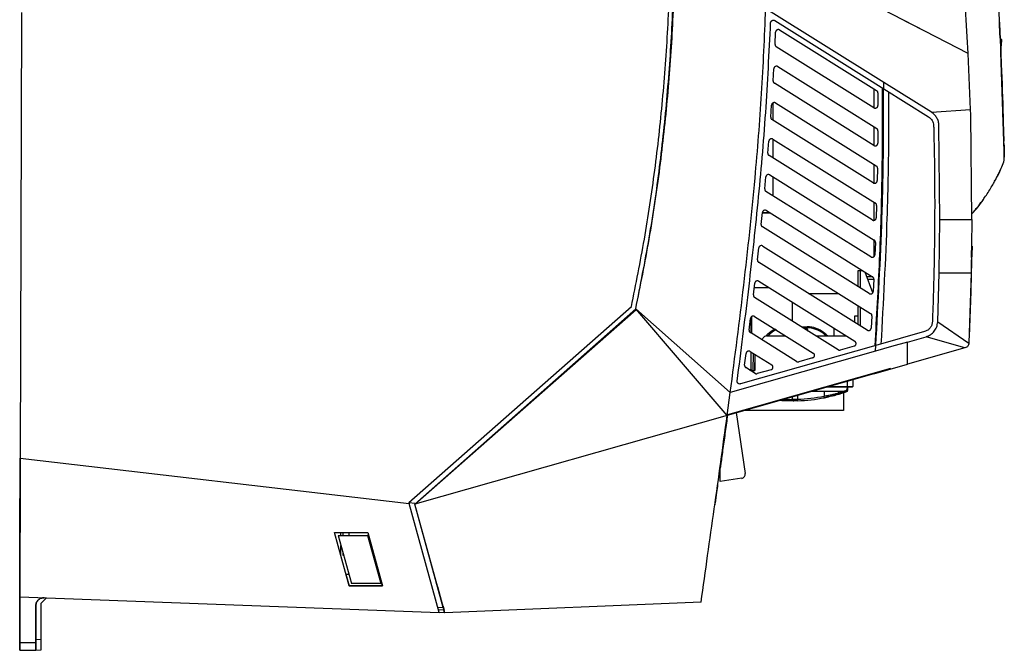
# Model space of a CAD drawing. Extents: x 106 to 315, y 19 to 260.
# Tile 56 of 132: x 106 to 159, y 112 to 145. Entities that reach past the tile are written whole.
import ezdxf

# ---------------------------------------------------------------- set-up
doc = ezdxf.new("R2010")
doc.units = 0
doc.layers.get('0').update_dxf_attribs({"linetype": 'CONTINUOUS'})

msp = doc.modelspace()

# ---------------------------------------------------------------- linework, layer by layer
at = {"color": 7, "linetype": 'CONTINUOUS'}
for p, q in [((106.357, 145.699), (106.294, 121.842)), ((152.528, 141.951), (146.211, 145.899)), ((157.05, 143.501), (152.436, 145.879)), ((146.689, 145.263), (152.531, 141.612)), ((154.981, 144.567), (153.678, 145.239)), ((158.702, 145.309), (158.716, 145.065)), ((158.716, 145.065), (158.736, 144.711)), ((158.728, 144.864), (158.72, 144.999)), ((146.707, 143.99), (146.736, 144.645)), ((146.954, 144.76), (152.147, 141.516)), ((158.748, 144.341), (158.848, 144.233)), ((158.847, 144.234), (158.771, 144.305)), ((158.773, 144.002), (158.961, 138.804)), ((151.999, 140.597), (146.774, 143.862)), ((157.173, 140.503), (157.05, 143.501)), ((158.79, 143.55), (158.815, 143.802)), ((158.961, 138.804), (158.79, 143.55)), ((146.603, 142.036), (146.64, 142.685)), ((146.859, 142.799), (152.149, 139.493)), ((146.581, 142.112), (146.581, 142.018)), ((151.992, 138.58), (146.67, 141.906)), ((155.08, 140.357), (152.528, 141.951)), ((152.531, 141.612), (152.528, 141.951)), ((152.021, 140.587), (152.021, 141.594)), ((152.214, 141.396), (152.218, 140.719)), ((152.531, 141.612), (154.928, 140.114)), ((146.581, 140.847), (146.581, 139.94)), ((146.738, 140.853), (152.125, 137.486)), ((146.474, 140.096), (146.52, 140.741)), ((155.08, 140.357), (157.173, 140.503)), ((157.182, 140.21), (157.173, 140.503)), ((158.955, 139.091), (158.908, 140.293)), ((151.96, 136.579), (146.541, 139.965)), ((157.25, 134.612), (157.182, 140.21)), ((152.021, 138.567), (152.021, 139.573)), ((152.216, 139.371), (152.211, 138.7)), ((155.536, 134.612), (155.482, 139.653)), ((146.324, 138.171), (146.376, 138.811)), ((146.581, 138.903), (146.581, 137.919)), ((146.594, 138.921), (152.079, 135.494)), ((158.966, 138.603), (158.969, 138.515)), ((158.968, 138.48), (158.97, 138.41)), ((158.97, 138.41), (158.968, 138.48)), ((158.969, 138.515), (158.971, 138.363)), ((151.908, 134.59), (146.391, 138.038)), ((152.021, 136.559), (152.021, 137.552)), ((152.192, 137.363), (152.179, 136.697)), ((146.154, 136.257), (146.213, 136.894)), ((146.431, 137.002), (152.013, 133.514)), ((146.581, 136.908), (146.581, 135.897)), ((151.835, 132.614), (146.22, 136.122)), ((152.021, 134.574), (152.021, 135.514)), ((152.021, 135.514), (152.079, 135.514)), ((145.966, 134.354), (146.031, 134.987)), ((146.107, 134.963), (146.028, 134.963)), ((146.458, 134.963), (146.028, 134.963)), ((146.45, 134.968), (146.029, 134.968)), ((146.029, 134.968), (146.107, 134.968)), ((146.45, 134.968), (146.107, 134.968)), ((146.107, 134.968), (146.107, 134.968)), ((146.107, 134.968), (146.107, 134.963)), ((146.458, 134.963), (146.107, 134.963)), ((146.107, 134.963), (146.107, 134.963)), ((146.248, 135.094), (151.928, 131.545)), ((152.146, 135.369), (152.126, 134.707)), ((155.496, 131.755), (155.536, 134.612)), ((155.536, 134.612), (157.25, 134.612)), ((157.25, 134.612), (157.211, 131.755)), ((151.745, 130.649), (146.033, 134.218)), ((152.021, 132.645), (152.021, 133.507)), ((152.08, 133.387), (152.054, 132.729)), ((145.763, 132.461), (145.832, 133.091)), ((146.05, 133.197), (151.826, 129.587)), ((151.637, 128.695), (145.829, 132.324)), ((151.164, 131.012), (151.164, 131.885)), ((151.164, 131.885), (151.264, 131.885)), ((151.264, 131.885), (151.264, 130.95)), ((151.264, 131.885), (151.401, 131.885)), ((151.937, 130.688), (151.535, 131.791)), ((145.838, 131.308), (150.977, 128.097)), ((151.615, 131.571), (151.942, 131.571)), ((151.667, 131.428), (151.975, 131.428)), ((151.995, 131.417), (151.963, 130.763)), ((155.414, 129.129), (155.496, 131.755)), ((155.496, 131.755), (157.211, 131.755)), ((157.211, 131.755), (157.082, 128.004)), ((145.547, 130.576), (145.62, 131.203)), ((145.594, 130.977), (146.367, 130.977)), ((150.084, 127.644), (145.613, 130.438)), ((148.497, 130.657), (150.115, 130.657)), ((127.108, 119.474), (139.015, 129.952)), ((127.431, 119.377), (139.247, 129.831)), ((127.431, 119.378), (139.274, 129.8)), ((144.144, 124.125), (139.247, 129.831)), ((144.311, 125.361), (139.247, 129.831)), ((147.621, 130.194), (147.621, 129.183)), ((151.164, 128.991), (151.164, 130.001)), ((151.264, 129.939), (151.264, 128.928)), ((145.318, 128.698), (145.396, 129.323)), ((145.421, 128.536), (145.421, 129.388)), ((145.449, 129.417), (145.449, 128.518)), ((145.613, 129.427), (148.753, 127.465)), ((150.978, 129.107), (150.978, 129.457)), ((150.978, 129.457), (151.164, 129.457)), ((151.893, 129.458), (151.855, 128.807)), ((148.117, 128.873), (148.425, 128.873)), ((148.282, 128.841), (148.282, 128.817)), ((148.425, 128.817), (148.4, 128.817)), ((148.425, 128.873), (148.425, 128.817)), ((148.467, 128.674), (148.467, 128.617)), ((149.878, 128.387), (149.878, 128.783)), ((155.414, 129.129), (157.082, 128.004)), ((147.86, 127.012), (145.384, 128.559)), ((146.15, 128.345), (145.987, 128.182)), ((146.241, 128.387), (146.309, 128.454)), ((146.251, 128.387), (147.277, 128.387)), ((148.894, 128.387), (150.512, 128.387)), ((154.714, 128.613), (152.104, 127.872)), ((153.799, 128.056), (154.792, 128.339)), ((156.874, 127.742), (154.792, 128.338)), ((152.104, 127.872), (144.861, 125.814)), ((150.94, 127.838), (150.199, 127.628)), ((152.084, 127.569), (152.104, 127.872)), ((153.799, 126.868), (153.799, 128.056)), ((156.874, 127.742), (153.799, 126.868)), ((145.08, 126.826), (145.161, 127.449)), ((145.378, 127.552), (146.529, 126.833)), ((145.421, 126.58), (145.421, 127.526)), ((145.543, 126.53), (145.559, 127.439)), ((145.621, 127.401), (145.621, 126.53)), ((148.716, 127.206), (147.975, 126.996)), ((152.893, 126.64), (144.164, 124.16)), ((145.636, 126.38), (145.146, 126.686)), ((145.316, 126.58), (145.421, 126.58)), ((145.397, 126.53), (145.621, 126.53)), ((145.421, 126.58), (145.421, 126.574)), ((145.421, 126.574), (145.421, 126.53)), ((146.492, 126.575), (145.751, 126.364)), ((152.002, 126.358), (153.799, 126.868)), ((152.002, 126.358), (144.146, 124.126)), ((150.864, 126.063), (150.864, 125.673)), ((150.578, 125.645), (149.391, 125.645)), ((150.567, 125.458), (150.567, 125.541)), ((150.578, 125.645), (150.578, 125.673)), ((150.578, 125.673), (150.864, 125.673)), ((150.835, 125.645), (150.578, 125.645)), ((150.595, 125.458), (150.595, 125.645)), ((144.145, 124.125), (144.311, 125.361)), ((147.628, 125.144), (147.628, 124.989)), ((149.328, 125.416), (149.328, 125.161)), ((149.938, 125.215), (149.938, 125.215)), ((150.101, 125.416), (150.101, 125.325)), ((150.249, 125.416), (150.249, 125.368)), ((150.364, 125.34), (150.364, 124.387)), ((144.144, 124.125), (127.431, 119.377)), ((144.627, 124.292), (145.115, 121.02)), ((150.364, 124.387), (144.964, 124.387)), ((106.294, 121.842), (106.275, 114.413)), ((106.275, 114.413), (106.294, 121.842)), ((106.275, 114.413), (106.294, 121.842)), ((106.294, 121.842), (106.283, 117.55)), ((106.283, 117.55), (106.294, 121.842)), ((106.291, 120.377), (106.294, 121.842)), ((106.294, 121.842), (106.291, 120.377)), ((106.294, 121.842), (127.125, 119.413)), ((143.771, 121.303), (143.754, 121.303)), ((143.771, 120.589), (143.771, 121.303)), ((106.292, 120.743), (106.291, 120.552)), ((106.291, 120.552), (106.292, 120.743)), ((144.922, 120.76), (143.771, 120.589)), ((127.108, 119.474), (127.125, 119.413)), ((127.421, 119.419), (127.114, 119.455)), ((128.718, 113.571), (127.125, 119.413)), ((128.938, 113.85), (127.431, 119.377)), ((129.032, 113.564), (127.431, 119.377)), ((123.127, 117.861), (124.906, 117.856)), ((123.907, 115.001), (123.127, 117.861)), ((123.319, 117.706), (124.027, 115.135)), ((123.319, 117.706), (124.888, 117.706)), ((123.469, 117.706), (123.469, 117.86)), ((123.564, 117.859), (123.563, 117.706)), ((123.892, 117.859), (123.892, 117.706)), ((124.889, 117.707), (125.598, 115.135)), ((124.946, 117.706), (124.89, 117.706)), ((124.906, 117.856), (125.685, 114.997)), ((123.466, 116.618), (123.467, 117.167)), ((123.563, 116.821), (123.563, 116.654)), ((123.563, 116.654), (123.609, 116.654)), ((106.269, 112.127), (106.28, 116.456)), ((106.28, 116.456), (106.269, 112.127)), ((106.279, 115.999), (106.275, 114.556)), ((106.275, 114.556), (106.279, 115.999)), ((123.737, 115.625), (123.907, 115.001)), ((123.737, 115.625), (123.892, 115.625)), ((125.685, 114.997), (123.907, 115.001)), ((123.907, 115.001), (125.685, 114.997)), ((125.597, 115.135), (124.027, 115.135)), ((125.598, 115.135), (125.647, 115.135)), ((125.685, 114.997), (125.647, 115.135)), ((128.634, 114.963), (128.587, 115.135)), ((128.634, 114.963), (128.781, 114.426)), ((106.269, 111.98), (106.275, 114.413)), ((106.275, 114.413), (106.269, 111.98)), ((106.275, 114.556), (106.275, 114.413)), ((106.275, 114.413), (106.275, 114.556)), ((106.275, 114.413), (128.718, 113.571)), ((128.781, 114.426), (128.977, 113.704)), ((128.781, 114.426), (128.938, 113.848)), ((107.126, 111.977), (107.131, 113.937)), ((107.131, 113.937), (107.126, 111.977)), ((107.131, 113.937), (107.131, 113.937)), ((107.412, 112.144), (107.417, 114.085)), ((107.417, 114.085), (107.704, 114.36)), ((128.933, 113.923), (128.993, 113.705)), ((142.746, 114.135), (129.032, 113.564)), ((128.639, 113.859), (128.931, 113.849)), ((128.977, 113.704), (128.678, 113.715)), ((129.017, 113.559), (128.718, 113.571)), ((129.017, 113.559), (128.977, 113.704)), ((106.272, 113.056), (106.268, 111.842)), ((106.268, 111.842), (106.272, 113.056)), ((106.271, 112.985), (106.271, 112.699)), ((106.271, 112.699), (106.271, 112.985)), ((107.126, 111.84), (107.129, 113.054)), ((107.129, 113.054), (107.126, 111.84)), ((106.269, 111.98), (107.126, 111.977)), ((106.268, 111.556), (106.268, 111.556)), ((106.268, 111.556), (107.125, 111.554)), ((107.125, 111.569), (107.411, 111.573)), ((107.125, 111.554), (107.125, 111.554)), ((107.125, 111.554), (107.125, 111.554))]:
    msp.add_line(p, q, dxfattribs=at)
at = {"color": 8, "linetype": 'CONTINUOUS'}
for p, q in [((148.168, 128.841), (148.282, 128.841)), ((148.282, 128.817), (148.206, 128.817)), ((148.282, 128.771), (148.282, 128.817)), ((146.349, 128.415), (146.321, 128.387)), ((145.616, 127.404), (145.6, 126.53)), ((145.325, 126.574), (145.421, 126.574)), ((149.492, 125.673), (150.578, 125.673)), ((150.567, 125.458), (150.595, 125.458)), ((150.578, 125.673), (150.578, 125.982)), ((147.913, 125.225), (147.913, 124.995)), ((143.901, 122.362), (143.918, 122.362)), ((107.126, 112.14), (107.412, 112.144))]:
    msp.add_line(p, q, dxfattribs=at)
at = {"color": 7, "linetype": 'CONTINUOUS', "flags": 128}
for points in [[(152.084, 127.569), (148.198, 126.465), (144.311, 125.361)], [(153.799, 128.056), (152.941, 127.813), (152.084, 127.569)], [(150.567, 125.458), (150.569, 125.448), (150.57, 125.439), (150.57, 125.43), (150.569, 125.422), (150.567, 125.416), (150.564, 125.41), (150.56, 125.406), (150.556, 125.404)], [(147.917, 124.909), (147.917, 124.911), (147.916, 124.915), (147.916, 124.923), (147.916, 124.934), (147.915, 124.947), (147.915, 124.962), (147.914, 124.978), (147.913, 124.995)], [(149.345, 125.077), (149.344, 125.078), (149.344, 125.083), (149.342, 125.091), (149.34, 125.101), (149.337, 125.114), (149.335, 125.129), (149.331, 125.145), (149.328, 125.161)]]:
    msp.add_lwpolyline(points, dxfattribs=at)
at = {"color": 7, "linetype": 'CONTINUOUS'}
for centre, radius, start, end in [((147.319, 127.444), 1.429, 114.6806, 135), ((147.552, 129.503), 1.091, 318.7806, 320.9968), ((148.282, 128.675), 0.142, 0.0012, 50.4975), ((148.282, 128.674), 0.185, 0.0017, 50.4956), ((148.425, 127.444), 1.429, 50.5945, 90), ((148.425, 127.445), 1.371, 50.5945, 90), ((146.251, 128.244), 0.143, 90, 135), ((145.533, 127.619), 1.14, 44.2964, 47.1338), ((150.285, 127.71), 1.269, 138.6765, 141.2215), ((147.155, 125.899), 3.429, 46.5293, 50.5945), ((147.59, 134.097), 9.138, 286.9106, 289.0148), ((150.364, 125.645), 0.229, 314.308, 359.9826), ((150.537, 125.458), 0.0571, 289.0148, 0), ((150.835, 125.673), 0.0286, 270, 0), ((147.713, 124.989), 0.0857, 179.9749, 270.9371), ((147.56, 134.097), 9.109, 272.2214, 281.1914), ((147.56, 134.097), 9.195, 272.2214, 281.1914), ((150.017, 125.324), 0.0847, 285.9092, 0.7217), ((147.56, 134.097), 9.195, 286.6066, 289.0148), ((144.888, 120.986), 0.229, 278.4678, 8.4678)]:
    msp.add_arc(centre, radius, start, end, dxfattribs=at)
at = {"color": 8, "linetype": 'CONTINUOUS'}
for centre, radius, start, end in [((147.319, 127.445), 1.371, 113.3402, 135), ((147.155, 125.9), 3.371, 47.5384, 50.5945)]:
    msp.add_arc(centre, radius, start, end, dxfattribs=at)
at = {"color": 7, "linetype": 'CONTINUOUS'}
for points, knots in [([(157.05, 143.501), (156.955, 145.097), (156.765, 148.291), (156.306, 153.068), (155.884, 156.239), (155.673, 157.825)], [0, 0, 0, 0, 0.3333342, 0.6666674, 1, 1, 1, 1]), ([(158.744, 144.836), (158.705, 145.517), (158.637, 146.733), (158.485, 148.902), (158.272, 151.473), (157.959, 154.589), (157.686, 156.746), (157.55, 157.825)], [0, 0, 0, 0, 0.156802, 0.280005, 0.500007, 0.750004, 1, 1, 1, 1]), ([(139.015, 129.952), (139.257, 131.154), (139.745, 133.574), (140.293, 137.264), (140.711, 141.026), (140.997, 144.866), (141.072, 147.454), (141.11, 148.761)], [0, 0, 0, 0, 0.193985, 0.390722, 0.590169, 0.793007, 1, 1, 1, 1]), ([(139.247, 129.831), (139.498, 131.091), (140, 133.61), (140.551, 137.425), (140.958, 141.257), (141.226, 145.102), (141.29, 147.67), (141.321, 148.954)], [0, 0, 0, 0, 0.199997, 0.400004, 0.600004, 0.799997, 1, 1, 1, 1]), ([(139.247, 129.83), (139.499, 131.075), (140.006, 133.583), (140.566, 137.384), (140.983, 141.208), (141.262, 145.058), (141.332, 147.635), (141.368, 148.937)], [0, 0, 0, 0, 0.197878, 0.398717, 0.598321, 0.797132, 1, 1, 1, 1]), ([(144.311, 125.361), (144.559, 127.271), (145.055, 131.09), (145.616, 136.426), (146.018, 141.363), (146.146, 144.387), (146.211, 145.899)], [0, 0, 0, 0, 0.279995, 0.559993, 0.780009, 1, 1, 1, 1]), ([(144.68, 125.97), (144.885, 127.562), (145.295, 130.746), (145.814, 135.534), (146.237, 140.334), (146.392, 143.543), (146.47, 145.148)], [0, 0, 0, 0, 0.24986, 0.499802, 0.749854, 1, 1, 1, 1]), ([(146.47, 145.148), (146.471, 145.159), (146.474, 145.183), (146.49, 145.217), (146.513, 145.247), (146.545, 145.27), (146.581, 145.283), (146.618, 145.286), (146.655, 145.281), (146.678, 145.269), (146.689, 145.263)], [0, 0, 0, 0, 0.118887, 0.24148, 0.367856, 0.498095, 0.624903, 0.74975, 0.874906, 1, 1, 1, 1]), ([(146.954, 144.76), (146.943, 144.766), (146.921, 144.778), (146.884, 144.783), (146.847, 144.78), (146.812, 144.767), (146.782, 144.746), (146.758, 144.718), (146.741, 144.684), (146.738, 144.658), (146.736, 144.645)], [0, 0, 0, 0, 0.124936, 0.24989, 0.374841, 0.49979, 0.618697, 0.74162, 0.868673, 1, 1, 1, 1]), ([(158.736, 144.711), (158.743, 144.587), (158.756, 144.338), (158.768, 144.114), (158.773, 144.002)], [0, 0, 0, 0, 0.500542, 1, 1, 1, 1]), ([(158.756, 144.332), (158.756, 144.336), (158.75, 144.454), (158.743, 144.585), (158.736, 144.711)], [0, 0, 0, 0, 0.032426, 1, 1, 1, 1]), ([(158.787, 143.979), (158.781, 144.114), (158.767, 144.385), (158.752, 144.686), (158.744, 144.836)], [0, 0, 0, 0, 0.4999963, 1, 1, 1, 1]), ([(146.707, 143.99), (146.707, 143.979), (146.708, 143.955), (146.72, 143.921), (146.741, 143.887), (146.763, 143.871), (146.774, 143.862)], [0, 0, 0, 0, 0.2243, 0.4618, 0.720349, 1, 1, 1, 1]), ([(158.848, 144.233), (158.842, 144.233), (158.835, 144.233), (158.774, 144.233), (158.761, 144.233)], [0, 0, 0, 0, 0.79396, 1, 1, 1, 1]), ([(158.971, 138.358), (158.951, 139.295), (158.912, 141.169), (158.829, 143.042), (158.787, 143.979)], [0, 0, 0, 0, 0.499994, 1, 1, 1, 1]), ([(158.815, 143.805), (158.821, 143.885), (158.832, 144.028), (158.843, 144.17), (158.848, 144.233)], [0, 0, 0, 0, 0.559992, 1, 1, 1, 1]), ([(146.859, 142.799), (146.849, 142.804), (146.832, 142.813), (146.797, 142.821), (146.758, 142.82), (146.718, 142.807), (146.685, 142.784), (146.661, 142.754), (146.645, 142.721), (146.642, 142.697), (146.64, 142.685)], [0, 0, 0, 0, 0.108189, 0.203384, 0.354233, 0.499683, 0.631277, 0.758472, 0.88135, 1, 1, 1, 1]), ([(146.603, 142.036), (146.603, 142.024), (146.603, 142), (146.615, 141.965), (146.636, 141.931), (146.658, 141.915), (146.67, 141.906)], [0, 0, 0, 0, 0.224419, 0.460714, 0.719205, 1, 1, 1, 1]), ([(152.064, 127.86), (152.151, 129.392), (152.325, 132.454), (152.466, 137.054), (152.465, 140.121), (152.464, 141.654)], [0, 0, 0, 0, 0.333384, 0.666719, 1, 1, 1, 1]), ([(152.498, 141.633), (152.5, 140.485), (152.504, 138.19), (152.4, 133.598), (152.21, 130.159), (152.084, 127.866)], [0, 0, 0, 0, 0.249925, 0.499931, 1, 1, 1, 1]), ([(152.214, 141.396), (152.213, 141.406), (152.212, 141.429), (152.199, 141.462), (152.178, 141.493), (152.158, 141.508), (152.147, 141.516)], [0, 0, 0, 0, 0.228358, 0.471076, 0.728256, 1, 1, 1, 1]), ([(152.783, 141.455), (152.784, 140.329), (152.787, 138.076), (152.682, 133.572), (152.498, 130.198), (152.375, 127.949)], [0, 0, 0, 0, 0.250013, 0.50002, 1, 1, 1, 1]), ([(146.738, 140.853), (146.729, 140.857), (146.712, 140.867), (146.679, 140.875), (146.64, 140.875), (146.599, 140.862), (146.565, 140.838), (146.541, 140.809), (146.525, 140.776), (146.521, 140.753), (146.52, 140.741)], [0, 0, 0, 0, 0.104415, 0.196912, 0.345626, 0.499667, 0.631007, 0.758123, 0.881098, 1, 1, 1, 1]), ([(151.999, 140.597), (152.011, 140.591), (152.033, 140.579), (152.071, 140.574), (152.109, 140.578), (152.145, 140.591), (152.175, 140.614), (152.199, 140.644), (152.215, 140.679), (152.217, 140.706), (152.218, 140.719)], [0, 0, 0, 0, 0.124678, 0.249391, 0.374141, 0.498925, 0.620707, 0.744733, 0.871126, 1, 1, 1, 1]), ([(155.482, 139.653), (155.475, 139.723), (155.462, 139.864), (155.376, 140.06), (155.25, 140.232), (155.137, 140.315), (155.08, 140.357)], [0, 0, 0, 0, 0.249995, 0.500026, 0.750003, 1, 1, 1, 1]), ([(146.474, 140.096), (146.474, 140.085), (146.474, 140.061), (146.486, 140.025), (146.507, 139.991), (146.529, 139.974), (146.541, 139.965)], [0, 0, 0, 0, 0.224611, 0.459644, 0.718102, 1, 1, 1, 1]), ([(154.928, 140.114), (154.966, 140.087), (155.042, 140.032), (155.126, 139.917), (155.183, 139.787), (155.192, 139.693), (155.197, 139.645)], [0, 0, 0, 0, 0.25016, 0.499053, 0.747035, 1, 1, 1, 1]), ([(152.216, 139.371), (152.215, 139.382), (152.214, 139.405), (152.201, 139.438), (152.18, 139.47), (152.16, 139.485), (152.149, 139.493)], [0, 0, 0, 0, 0.226936, 0.469146, 0.72681, 1, 1, 1, 1]), ([(155.197, 139.645), (155.199, 139.578), (155.203, 139.387), (155.212, 139.017), (155.224, 138.481), (155.237, 137.738), (155.248, 136.776), (155.252, 135.937), (155.253, 135.349), (155.252, 135.082), (155.251, 134.849), (155.25, 134.62), (155.248, 134.258), (155.244, 133.775), (155.237, 133.183), (155.228, 132.627), (155.218, 132.107), (155.207, 131.623), (155.196, 131.176), (155.182, 130.67), (155.165, 130.134), (155.146, 129.596), (155.134, 129.279), (155.128, 129.14)], [0, 0, 0, 0, 0.019276, 0.054461, 0.105554, 0.172556, 0.266485, 0.38037, 0.411962, 0.434422, 0.456579, 0.478431, 0.49998, 0.55984, 0.616247, 0.6692, 0.718699, 0.764745, 0.807337, 0.846475, 0.909258, 0.960433, 1, 1, 1, 1]), ([(146.594, 138.921), (146.578, 138.929), (146.548, 138.943), (146.498, 138.943), (146.457, 138.931), (146.422, 138.907), (146.398, 138.879), (146.382, 138.846), (146.378, 138.823), (146.376, 138.811)], [0, 0, 0, 0, 0.190866, 0.33796, 0.499212, 0.630433, 0.757598, 0.880767, 1, 1, 1, 1]), ([(151.992, 138.58), (152.003, 138.574), (152.026, 138.563), (152.063, 138.557), (152.101, 138.561), (152.136, 138.574), (152.167, 138.596), (152.191, 138.626), (152.207, 138.661), (152.21, 138.687), (152.211, 138.7)], [0, 0, 0, 0, 0.124701, 0.249431, 0.374181, 0.498956, 0.620529, 0.744494, 0.870938, 1, 1, 1, 1]), ([(158.961, 138.808), (158.961, 138.821), (158.959, 138.894), (158.957, 139.002), (158.955, 139.091)], [0, 0, 0, 0, 0.183515, 1, 1, 1, 1]), ([(158.967, 138.519), (158.967, 138.527), (158.967, 138.544), (158.965, 138.617), (158.964, 138.69), (158.964, 138.702)], [0, 0, 0, 0, 0.4527395, 0.9116847, 1, 1, 1, 1]), ([(146.324, 138.171), (146.324, 138.159), (146.323, 138.135), (146.335, 138.099), (146.356, 138.064), (146.379, 138.046), (146.391, 138.038)], [0, 0, 0, 0, 0.22478, 0.458606, 0.717001, 1, 1, 1, 1]), ([(158.97, 138.41), (158.971, 138.352), (158.973, 138.23), (158.976, 138.086), (158.978, 137.979), (158.978, 137.965), (158.978, 137.958)], [0, 0, 0, 0, 0.219727, 0.463485, 0.726378, 1, 1, 1, 1]), ([(158.981, 137.786), (158.981, 137.794), (158.98, 137.809), (158.979, 137.928), (158.976, 138.11), (158.973, 138.275), (158.971, 138.358)], [0, 0, 0, 0, 0.250122, 0.500048, 0.749929, 1, 1, 1, 1]), ([(158.47, 136.662), (158.549, 136.808), (158.745, 137.171), (158.892, 137.556), (158.981, 137.786)], [0, 0, 0, 0, 0.402057, 1, 1, 1, 1]), ([(152.192, 137.363), (152.191, 137.374), (152.19, 137.397), (152.178, 137.431), (152.157, 137.463), (152.136, 137.478), (152.125, 137.486)], [0, 0, 0, 0, 0.225969, 0.467906, 0.725898, 1, 1, 1, 1]), ([(157.38, 135.076), (157.379, 135.075), (157.379, 135.074), (157.441, 135.148), (157.521, 135.246), (157.634, 135.389), (157.775, 135.575), (157.939, 135.804), (158.115, 136.067), (158.284, 136.34), (158.43, 136.596), (158.546, 136.812), (158.634, 136.985), (158.697, 137.115), (158.751, 137.229), (158.773, 137.278), (158.766, 137.262), (158.766, 137.261)], [0, 0, 0, 0, 0.09263, 0.144888, 0.194281, 0.245744, 0.30493, 0.376714, 0.46127, 0.549353, 0.63055, 0.701448, 0.764555, 0.822813, 0.879177, 0.995493, 1, 1, 1, 1]), ([(146.431, 137.002), (146.414, 137.01), (146.385, 137.024), (146.336, 137.025), (146.294, 137.012), (146.259, 136.989), (146.235, 136.961), (146.218, 136.928), (146.214, 136.905), (146.213, 136.894)], [0, 0, 0, 0, 0.186481, 0.332099, 0.499242, 0.630228, 0.757312, 0.880541, 1, 1, 1, 1]), ([(151.96, 136.579), (151.963, 136.577), (151.97, 136.573), (151.992, 136.563), (152.028, 136.554), (152.074, 136.56), (152.113, 136.577), (152.143, 136.602), (152.164, 136.633), (152.176, 136.665), (152.178, 136.686), (152.179, 136.697)], [0, 0, 0, 0, 0.029369, 0.079633, 0.242141, 0.395651, 0.53399, 0.663564, 0.784397, 0.896527, 1, 1, 1, 1]), ([(146.154, 136.257), (146.154, 136.246), (146.153, 136.222), (146.164, 136.185), (146.185, 136.149), (146.208, 136.132), (146.22, 136.122)], [0, 0, 0, 0, 0.21534, 0.453775, 0.715325, 1, 1, 1, 1]), ([(152.146, 135.369), (152.145, 135.38), (152.145, 135.403), (152.132, 135.437), (152.111, 135.47), (152.09, 135.486), (152.079, 135.494)], [0, 0, 0, 0, 0.225096, 0.466733, 0.725029, 1, 1, 1, 1]), ([(157.252, 134.929), (157.463, 135.163), (157.69, 135.413), (157.872, 135.696), (157.884, 135.715)], [0, 0, 0, 0, 0.9317955, 1, 1, 1, 1]), ([(146.248, 135.094), (146.232, 135.102), (146.204, 135.116), (146.155, 135.117), (146.113, 135.105), (146.078, 135.082), (146.053, 135.054), (146.037, 135.022), (146.033, 134.999), (146.031, 134.987)], [0, 0, 0, 0, 0.182762, 0.327138, 0.499238, 0.630058, 0.757082, 0.880377, 1, 1, 1, 1]), ([(151.908, 134.59), (151.919, 134.584), (151.941, 134.573), (151.978, 134.567), (152.016, 134.57), (152.05, 134.583), (152.08, 134.604), (152.104, 134.632), (152.122, 134.667), (152.125, 134.693), (152.126, 134.707)], [0, 0, 0, 0, 0.124933, 0.249877, 0.374829, 0.499794, 0.616903, 0.739252, 0.866933, 1, 1, 1, 1]), ([(145.966, 134.354), (145.966, 134.342), (145.965, 134.318), (145.976, 134.281), (145.997, 134.245), (146.02, 134.227), (146.033, 134.218)], [0, 0, 0, 0, 0.225037, 0.456545, 0.71486, 1, 1, 1, 1]), ([(152.08, 133.387), (152.08, 133.398), (152.079, 133.422), (152.067, 133.456), (152.045, 133.489), (152.024, 133.505), (152.013, 133.514)], [0, 0, 0, 0, 0.224241, 0.465618, 0.724191, 1, 1, 1, 1]), ([(146.05, 133.197), (146.035, 133.204), (146.006, 133.218), (145.958, 133.22), (145.915, 133.208), (145.88, 133.185), (145.856, 133.157), (145.839, 133.125), (145.834, 133.102), (145.832, 133.091)], [0, 0, 0, 0, 0.179566, 0.322869, 0.499262, 0.629858, 0.756816, 0.880179, 1, 1, 1, 1]), ([(157.227, 132.575), (157.228, 132.621), (157.23, 132.712), (157.232, 132.839), (157.233, 132.951), (157.235, 133.072), (157.237, 133.18), (157.237, 133.196), (157.237, 133.204)], [0, 0, 0, 0, 0.139832, 0.275499, 0.407001, 0.534333, 0.775401, 1, 1, 1, 1]), ([(157.255, 133.181), (157.255, 133.174), (157.255, 133.162), (157.253, 133.063), (157.251, 132.918), (157.248, 132.758), (157.246, 132.651), (157.246, 132.609)], [0, 0, 0, 0, 0.214662, 0.429325, 0.643995, 0.858687, 1, 1, 1, 1]), ([(145.763, 132.461), (145.763, 132.449), (145.762, 132.424), (145.773, 132.387), (145.794, 132.351), (145.817, 132.333), (145.829, 132.324)], [0, 0, 0, 0, 0.225069, 0.455489, 0.713808, 1, 1, 1, 1]), ([(151.835, 132.614), (151.846, 132.608), (151.869, 132.596), (151.907, 132.59), (151.947, 132.595), (151.984, 132.61), (152.014, 132.634), (152.036, 132.663), (152.05, 132.696), (152.053, 132.718), (152.054, 132.729)], [0, 0, 0, 0, 0.125704, 0.251452, 0.389295, 0.523337, 0.651401, 0.773507, 0.889692, 1, 1, 1, 1]), ([(157.1, 128.038), (157.119, 128.466), (157.156, 129.323), (157.208, 130.847), (157.232, 131.942), (157.246, 132.609)], [0, 0, 0, 0, 0.281298, 0.562596, 1, 1, 1, 1]), ([(145.838, 131.308), (145.822, 131.315), (145.795, 131.329), (145.746, 131.331), (145.704, 131.32), (145.668, 131.297), (145.644, 131.269), (145.627, 131.238), (145.622, 131.215), (145.62, 131.203)], [0, 0, 0, 0, 0.1768, 0.31917, 0.499272, 0.629665, 0.756551, 0.879979, 1, 1, 1, 1]), ([(151.995, 131.417), (151.995, 131.428), (151.995, 131.452), (151.983, 131.487), (151.961, 131.52), (151.94, 131.537), (151.928, 131.545)], [0, 0, 0, 0, 0.22342, 0.464522, 0.723368, 1, 1, 1, 1]), ([(151.745, 130.649), (151.756, 130.643), (151.778, 130.632), (151.815, 130.626), (151.852, 130.629), (151.886, 130.642), (151.916, 130.662), (151.94, 130.689), (151.958, 130.724), (151.961, 130.75), (151.963, 130.763)], [0, 0, 0, 0, 0.12524, 0.250486, 0.375746, 0.501003, 0.616074, 0.737556, 0.865516, 1, 1, 1, 1]), ([(145.547, 130.576), (145.546, 130.564), (145.545, 130.54), (145.555, 130.503), (145.577, 130.465), (145.6, 130.447), (145.613, 130.438)], [0, 0, 0, 0, 0.21191, 0.449213, 0.711908, 1, 1, 1, 1]), ([(145.613, 129.427), (145.598, 129.434), (145.571, 129.448), (145.522, 129.45), (145.48, 129.439), (145.444, 129.416), (145.419, 129.389), (145.402, 129.357), (145.398, 129.334), (145.396, 129.323)], [0, 0, 0, 0, 0.17435, 0.315901, 0.499286, 0.629475, 0.756301, 0.879792, 1, 1, 1, 1]), ([(151.893, 129.458), (151.893, 129.469), (151.893, 129.493), (151.881, 129.528), (151.86, 129.562), (151.838, 129.579), (151.826, 129.587)], [0, 0, 0, 0, 0.222611, 0.463458, 0.722578, 1, 1, 1, 1]), ([(145.318, 128.698), (145.318, 128.686), (145.316, 128.662), (145.327, 128.625), (145.348, 128.587), (145.372, 128.569), (145.384, 128.559)], [0, 0, 0, 0, 0.2108, 0.447738, 0.710805, 1, 1, 1, 1]), ([(148.282, 128.841), (148.288, 128.841), (148.314, 128.84), (148.354, 128.835), (148.386, 128.822), (148.4, 128.817)], [0, 0, 0, 0, 0.154494, 0.624934, 1, 1, 1, 1]), ([(148.373, 128.784), (148.362, 128.792), (148.339, 128.808), (148.307, 128.816), (148.287, 128.817), (148.282, 128.817)], [0, 0, 0, 0, 0.395448, 0.853361, 1, 1, 1, 1]), ([(151.637, 128.695), (151.648, 128.689), (151.67, 128.678), (151.708, 128.671), (151.745, 128.675), (151.78, 128.688), (151.811, 128.71), (151.835, 128.739), (151.851, 128.772), (151.854, 128.796), (151.855, 128.807)], [0, 0, 0, 0, 0.122789, 0.250343, 0.383527, 0.50103, 0.632248, 0.759122, 0.881695, 1, 1, 1, 1]), ([(155.128, 129.14), (155.121, 129.08), (155.105, 128.96), (155.014, 128.804), (154.883, 128.678), (154.771, 128.635), (154.714, 128.613)], [0, 0, 0, 0, 0.253646, 0.49961, 0.745773, 1, 1, 1, 1]), ([(154.792, 128.338), (154.876, 128.37), (155.043, 128.435), (155.24, 128.624), (155.379, 128.86), (155.402, 129.039), (155.414, 129.129)], [0, 0, 0, 0, 0.2493343, 0.4975875, 0.748972, 1, 1, 1, 1]), ([(150.94, 127.838), (150.952, 127.843), (150.977, 127.852), (151.008, 127.878), (151.031, 127.912), (151.044, 127.952), (151.045, 127.993), (151.033, 128.034), (151.011, 128.071), (150.988, 128.088), (150.977, 128.097)], [0, 0, 0, 0, 0.120131, 0.241583, 0.364388, 0.488588, 0.614216, 0.741305, 0.869892, 1, 1, 1, 1]), ([(145.378, 127.552), (145.363, 127.56), (145.336, 127.573), (145.288, 127.576), (145.245, 127.565), (145.209, 127.542), (145.185, 127.515), (145.167, 127.483), (145.163, 127.461), (145.161, 127.449)], [0, 0, 0, 0, 0.172179, 0.313004, 0.499293, 0.629287, 0.756037, 0.879598, 1, 1, 1, 1]), ([(150.084, 127.644), (150.093, 127.639), (150.11, 127.63), (150.14, 127.623), (150.17, 127.621), (150.189, 127.625), (150.199, 127.628)], [0, 0, 0, 0, 0.250002, 0.500007, 0.750004, 1, 1, 1, 1]), ([(157.082, 128.004), (157.077, 127.973), (157.069, 127.913), (157.025, 127.841), (156.963, 127.777), (156.907, 127.755), (156.874, 127.742)], [0, 0, 0, 0, 0.262263, 0.50001, 0.702754, 1, 1, 1, 1]), ([(148.716, 127.206), (148.73, 127.211), (148.756, 127.222), (148.788, 127.25), (148.809, 127.285), (148.82, 127.323), (148.82, 127.362), (148.81, 127.4), (148.789, 127.437), (148.765, 127.455), (148.753, 127.465)], [0, 0, 0, 0, 0.130886, 0.257965, 0.381272, 0.500855, 0.614938, 0.730365, 0.858724, 1, 1, 1, 1]), ([(145.08, 126.826), (145.08, 126.814), (145.078, 126.789), (145.089, 126.751), (145.11, 126.714), (145.134, 126.696), (145.146, 126.686)], [0, 0, 0, 0, 0.225037, 0.452593, 0.710925, 1, 1, 1, 1]), ([(146.492, 126.575), (146.506, 126.58), (146.532, 126.59), (146.563, 126.618), (146.585, 126.653), (146.596, 126.691), (146.597, 126.73), (146.587, 126.768), (146.565, 126.805), (146.541, 126.824), (146.529, 126.833)], [0, 0, 0, 0, 0.1297689, 0.2564708, 0.3801522, 0.5008709, 0.6139667, 0.7283036, 0.856989, 1, 1, 1, 1]), ([(147.86, 127.012), (147.869, 127.007), (147.886, 126.998), (147.916, 126.991), (147.946, 126.989), (147.965, 126.994), (147.975, 126.996)], [0, 0, 0, 0, 0.250003, 0.500005, 0.750002, 1, 1, 1, 1]), ([(145.636, 126.38), (145.645, 126.375), (145.662, 126.366), (145.692, 126.359), (145.722, 126.358), (145.741, 126.362), (145.751, 126.364)], [0, 0, 0, 0, 0.249996, 0.500001, 0.75661, 1, 1, 1, 1]), ([(144.861, 125.814), (144.856, 125.813), (144.84, 125.809), (144.81, 125.808), (144.768, 125.816), (144.729, 125.84), (144.701, 125.872), (144.686, 125.905), (144.678, 125.938), (144.68, 125.959), (144.68, 125.97)], [0, 0, 0, 0, 0.059603, 0.167094, 0.322239, 0.505633, 0.644688, 0.770972, 0.884479, 1, 1, 1, 1]), ([(150.522, 125.483), (150.518, 125.478), (150.497, 125.454), (150.442, 125.426), (150.391, 125.42), (150.364, 125.416)], [0, 0, 0, 0, 0.101857, 0.511462, 1, 1, 1, 1]), ([(147.628, 124.989), (147.632, 124.989), (147.641, 124.989), (147.694, 124.99), (147.769, 124.991), (147.847, 124.993), (147.896, 124.994), (147.913, 124.995)], [0, 0, 0, 0, 0.220652, 0.441299, 0.66193, 0.882559, 1, 1, 1, 1]), ([(150.364, 125.416), (150.359, 125.416), (150.353, 125.416), (150.319, 125.416), (150.214, 125.416), (150.106, 125.416), (149.942, 125.416), (149.716, 125.416), (149.253, 125.416), (148.854, 125.416), (148.586, 125.416)], [0, 0, 0, 0, 0.415866, 0.635392, 0.709501, 0.783971, 0.816054, 0.840703, 0.893148, 1, 1, 1, 1]), ([(149.328, 125.161), (149.418, 125.177), (149.598, 125.211), (149.835, 125.261), (150.024, 125.306), (150.075, 125.319), (150.101, 125.325)], [0, 0, 0, 0, 0.245619, 0.491238, 0.736859, 1, 1, 1, 1]), ([(150.04, 125.243), (150.016, 125.236), (149.97, 125.223), (149.8, 125.178), (149.587, 125.127), (149.426, 125.094), (149.345, 125.077)], [0, 0, 0, 0, 0.261484, 0.506769, 0.753141, 1, 1, 1, 1]), ([(149.35, 125.078), (149.404, 125.089), (149.479, 125.104), (149.543, 125.118), (149.562, 125.123)], [0, 0, 0, 0, 0.700076, 1, 1, 1, 1]), ([(149.793, 125.177), (149.82, 125.184), (149.876, 125.198), (149.907, 125.207), (149.934, 125.214), (149.936, 125.214), (149.938, 125.215)], [0, 0, 0, 0, 0.127752, 0.256201, 0.511305, 1, 1, 1, 1]), ([(150.183, 125.284), (150.181, 125.283), (150.175, 125.282), (150.182, 125.283), (150.075, 125.253), (150.04, 125.243)], [0, 0, 0, 0, 0.2452, 0.747877, 1, 1, 1, 1]), ([(150.04, 125.243), (150.076, 125.253), (150.149, 125.274), (150.165, 125.279), (150.172, 125.281), (150.175, 125.282), (150.177, 125.282)], [0, 0, 0, 0, 0.257218, 0.51515, 0.773152, 1, 1, 1, 1]), ([(150.234, 125.319), (150.237, 125.322), (150.245, 125.333), (150.251, 125.351), (150.25, 125.364), (150.249, 125.367)], [0, 0, 0, 0, 0.278905, 0.819307, 1, 1, 1, 1]), ([(150.246, 125.367), (150.246, 125.367), (150.249, 125.368), (150.249, 125.368), (150.249, 125.368)], [0, 0, 0, 0, 0.259054, 1, 1, 1, 1]), ([(147.715, 124.903), (147.71, 124.903), (147.695, 124.903), (147.596, 124.902), (147.4, 124.903), (147.141, 124.91), (146.947, 124.923), (146.85, 124.929)], [0, 0, 0, 0, 0.118755, 0.338344, 0.558157, 0.778877, 1, 1, 1, 1]), ([(147.917, 124.909), (147.905, 124.908), (147.87, 124.907), (147.815, 124.905), (147.762, 124.904), (147.725, 124.903), (147.718, 124.903), (147.715, 124.903)], [0, 0, 0, 0, 0.117996, 0.339412, 0.560216, 0.780345, 1, 1, 1, 1]), ([(142.746, 114.135), (142.864, 114.967), (143.099, 116.632), (143.571, 119.964), (143.918, 122.443), (144.145, 124.124), (144.145, 124.125)], [0, 0, 0, 0, 0.250016, 0.500032, 0.999589, 1, 1, 1, 1]), ([(144.164, 124.159), (144.123, 123.86), (144.042, 123.26), (143.959, 122.661), (143.918, 122.362)], [0, 0, 0, 0, 0.499999, 1, 1, 1, 1]), ([(143.918, 122.362), (143.897, 122.21), (143.855, 121.906), (143.807, 121.558), (143.776, 121.34), (143.773, 121.315), (143.771, 121.303)], [0, 0, 0, 0, 0.259723, 0.51951, 0.777635, 1, 1, 1, 1]), ([(143.757, 121.303), (143.756, 121.293), (143.745, 121.216), (143.745, 121.214), (143.744, 121.212)], [0, 0, 0, 0, 0.129199, 1, 1, 1, 1]), ([(106.292, 120.878), (106.292, 120.802), (106.291, 120.655), (106.291, 120.386), (106.29, 120.096), (106.289, 119.789), (106.288, 119.472), (106.287, 119.154), (106.287, 118.831), (106.286, 118.51), (106.285, 118.248), (106.285, 118.044), (106.284, 117.825), (106.283, 117.553), (106.282, 117.206), (106.281, 116.859), (106.281, 116.527), (106.28, 116.363), (106.28, 116.277)], [0, 0, 0, 0, 0.0855062, 0.1632318, 0.2316579, 0.2925858, 0.3438756, 0.3893189, 0.4291544, 0.4683487, 0.509616, 0.5316839, 0.5550841, 0.6095268, 0.6703089, 0.7663346, 0.8771519, 1, 1, 1, 1]), ([(106.28, 116.277), (106.28, 116.363), (106.281, 116.527), (106.281, 116.859), (106.282, 117.206), (106.283, 117.553), (106.284, 117.867), (106.285, 118.188), (106.286, 118.509), (106.287, 118.831), (106.287, 119.152), (106.288, 119.471), (106.289, 119.788), (106.29, 120.096), (106.291, 120.386), (106.291, 120.655), (106.292, 120.801), (106.292, 120.878)], [0, 0, 0, 0, 0.122929, 0.233675, 0.329698, 0.390492, 0.444961, 0.490257, 0.531602, 0.570604, 0.61074, 0.655557, 0.707415, 0.768286, 0.836703, 0.914366, 1, 1, 1, 1]), ([(106.292, 120.878), (106.292, 120.881), (106.292, 120.888), (106.292, 120.885), (106.292, 120.876), (106.292, 120.86), (106.292, 120.838), (106.292, 120.811), (106.292, 120.779), (106.292, 120.755), (106.292, 120.743)], [0, 0, 0, 0, 0.133575, 0.264105, 0.383444, 0.50003, 0.620109, 0.737463, 0.86872, 1, 1, 1, 1]), ([(106.292, 120.743), (106.292, 120.755), (106.292, 120.779), (106.292, 120.811), (106.292, 120.839), (106.292, 120.86), (106.292, 120.876), (106.292, 120.885), (106.292, 120.887), (106.292, 120.881), (106.292, 120.878)], [0, 0, 0, 0, 0.132827, 0.262616, 0.382672, 0.499997, 0.619387, 0.736067, 0.868015, 1, 1, 1, 1]), ([(106.281, 116.736), (106.281, 116.803), (106.282, 116.931), (106.282, 117.19), (106.283, 117.463), (106.284, 117.738), (106.284, 117.987), (106.285, 118.243), (106.286, 118.503), (106.286, 118.764), (106.287, 119.025), (106.288, 119.23), (106.288, 119.391), (106.288, 119.568), (106.289, 119.782), (106.29, 120.015), (106.29, 120.233), (106.29, 120.352), (106.291, 120.414)], [0, 0, 0, 0, 0.1303071, 0.2480281, 0.3483879, 0.4111265, 0.4650905, 0.5087813, 0.5471484, 0.5820043, 0.6169032, 0.658202, 0.6813822, 0.7065854, 0.7656423, 0.8330631, 0.9117842, 1, 1, 1, 1]), ([(106.291, 120.414), (106.29, 120.352), (106.29, 120.233), (106.29, 120.016), (106.289, 119.782), (106.288, 119.535), (106.288, 119.279), (106.287, 119.025), (106.286, 118.765), (106.286, 118.499), (106.285, 118.234), (106.284, 117.977), (106.284, 117.733), (106.283, 117.463), (106.282, 117.188), (106.282, 116.93), (106.281, 116.803), (106.281, 116.737)], [0, 0, 0, 0, 0.088026, 0.1668076, 0.2344427, 0.2935826, 0.3422964, 0.3828823, 0.4179584, 0.4528695, 0.492772, 0.5377217, 0.5901604, 0.6516435, 0.7524195, 0.8693486, 1, 1, 1, 1]), ([(106.291, 120.377), (106.29, 120.345), (106.29, 120.279), (106.29, 120.191), (106.29, 120.124), (106.29, 120.105), (106.29, 120.097)], [0, 0, 0, 0, 0.242181, 0.49979, 0.757513, 1, 1, 1, 1]), ([(106.29, 120.097), (106.29, 120.105), (106.29, 120.124), (106.29, 120.191), (106.29, 120.279), (106.29, 120.345), (106.291, 120.377)], [0, 0, 0, 0, 0.242442, 0.500153, 0.757777, 1, 1, 1, 1]), ([(106.291, 120.552), (106.291, 120.536), (106.291, 120.505), (106.291, 120.465), (106.291, 120.431), (106.291, 120.42), (106.291, 120.414)], [0, 0, 0, 0, 0.252226, 0.500109, 0.749425, 1, 1, 1, 1]), ([(106.291, 120.414), (106.291, 120.42), (106.291, 120.431), (106.291, 120.465), (106.291, 120.505), (106.291, 120.536), (106.291, 120.552)], [0, 0, 0, 0, 0.252177, 0.500027, 0.749379, 1, 1, 1, 1]), ([(143.634, 120.421), (143.633, 120.411), (143.63, 120.393), (143.609, 120.247), (143.579, 120.032), (143.541, 119.763), (143.507, 119.522), (143.488, 119.385), (143.482, 119.342)], [0, 0, 0, 0, 0.181675, 0.363323, 0.545756, 0.729872, 0.915596, 1, 1, 1, 1]), ([(106.282, 117.268), (106.283, 117.323), (106.283, 117.427), (106.283, 117.635), (106.284, 117.853), (106.285, 118.07), (106.285, 118.264), (106.286, 118.465), (106.286, 118.638), (106.286, 118.769), (106.287, 118.904), (106.287, 119.08), (106.288, 119.275), (106.288, 119.494), (106.289, 119.717), (106.289, 119.933), (106.29, 120.039), (106.29, 120.097)], [0, 0, 0, 0, 0.131893, 0.247789, 0.34279, 0.399101, 0.445107, 0.480792, 0.510082, 0.524153, 0.538866, 0.572507, 0.615624, 0.668634, 0.759774, 0.870532, 1, 1, 1, 1]), ([(106.29, 120.097), (106.29, 120.054), (106.29, 119.972), (106.289, 119.818), (106.289, 119.649), (106.288, 119.466), (106.288, 119.278), (106.287, 119.089), (106.287, 118.914), (106.286, 118.775), (106.286, 118.673), (106.286, 118.573), (106.286, 118.437), (106.285, 118.263), (106.285, 118.072), (106.284, 117.854), (106.283, 117.634), (106.283, 117.426), (106.283, 117.323), (106.282, 117.268)], [0, 0, 0, 0, 0.098773, 0.187497, 0.264517, 0.33134, 0.383297, 0.425293, 0.45947, 0.474836, 0.489851, 0.504629, 0.520055, 0.554942, 0.600882, 0.65738, 0.752752, 0.86747, 1, 1, 1, 1]), ([(106.283, 117.55), (106.283, 117.528), (106.283, 117.484), (106.283, 117.424), (106.283, 117.372), (106.283, 117.329), (106.283, 117.295), (106.282, 117.273), (106.282, 117.261), (106.282, 117.266), (106.282, 117.268)], [0, 0, 0, 0, 0.131058, 0.262106, 0.380903, 0.5, 0.620627, 0.741569, 0.870626, 1, 1, 1, 1]), ([(106.282, 117.268), (106.282, 117.266), (106.282, 117.261), (106.282, 117.273), (106.283, 117.296), (106.283, 117.33), (106.283, 117.373), (106.283, 117.426), (106.283, 117.486), (106.283, 117.528), (106.283, 117.55)], [0, 0, 0, 0, 0.130946, 0.261884, 0.380833, 0.500085, 0.620661, 0.741555, 0.870618, 1, 1, 1, 1]), ([(106.28, 116.456), (106.28, 116.488), (106.281, 116.553), (106.281, 116.641), (106.281, 116.708), (106.281, 116.727), (106.281, 116.737)], [0, 0, 0, 0, 0.241387, 0.498493, 0.756421, 1, 1, 1, 1]), ([(106.281, 116.736), (106.281, 116.727), (106.281, 116.709), (106.281, 116.642), (106.281, 116.555), (106.28, 116.489), (106.28, 116.456)], [0, 0, 0, 0, 0.237345, 0.492905, 0.752339, 1, 1, 1, 1]), ([(106.28, 116.277), (106.28, 116.266), (106.28, 116.245), (106.28, 116.178), (106.279, 116.093), (106.279, 116.03), (106.279, 115.999)], [0, 0, 0, 0, 0.243015, 0.499993, 0.756976, 1, 1, 1, 1]), ([(106.279, 115.999), (106.279, 116.03), (106.279, 116.093), (106.28, 116.178), (106.28, 116.245), (106.28, 116.266), (106.28, 116.277)], [0, 0, 0, 0, 0.243024, 0.500005, 0.756983, 1, 1, 1, 1]), ([(107.131, 113.937), (107.133, 113.97), (107.138, 114.036), (107.178, 114.143), (107.243, 114.233), (107.328, 114.301), (107.407, 114.34), (107.491, 114.363), (107.547, 114.364), (107.575, 114.364)], [0, 0, 0, 0, 0.146102, 0.291687, 0.499507, 0.62937, 0.758704, 0.879403, 1, 1, 1, 1]), ([(107.576, 114.364), (107.547, 114.364), (107.491, 114.363), (107.407, 114.34), (107.328, 114.301), (107.243, 114.233), (107.178, 114.142), (107.138, 114.035), (107.133, 113.97), (107.131, 113.937)], [0, 0, 0, 0, 0.120615, 0.241564, 0.37062, 0.500688, 0.709545, 0.854405, 1, 1, 1, 1]), ([(106.272, 113.056), (106.272, 113.159), (106.272, 113.365), (106.273, 113.626), (106.273, 113.801), (106.274, 113.862), (106.273, 113.801), (106.273, 113.626), (106.272, 113.365), (106.272, 113.159), (106.272, 113.056)], [0, 0, 0, 0, 0.125, 0.25, 0.375, 0.5, 0.625, 0.75, 0.875, 1, 1, 1, 1]), ([(106.272, 113.056), (106.272, 113.159), (106.272, 113.365), (106.273, 113.626), (106.273, 113.801), (106.274, 113.862), (106.273, 113.801), (106.273, 113.626), (106.272, 113.365), (106.272, 113.159), (106.272, 113.056)], [0, 0, 0, 0, 0.125, 0.25, 0.375, 0.5, 0.625, 0.75, 0.875, 1, 1, 1, 1]), ([(107.129, 113.054), (107.129, 113.157), (107.129, 113.362), (107.13, 113.624), (107.131, 113.799), (107.131, 113.86), (107.131, 113.799), (107.13, 113.624), (107.129, 113.362), (107.129, 113.157), (107.129, 113.054)], [0, 0, 0, 0, 0.125, 0.25, 0.375, 0.5, 0.625, 0.75, 0.875, 1, 1, 1, 1]), ([(106.271, 112.985), (106.271, 113.022), (106.272, 113.097), (106.272, 113.191), (106.272, 113.257), (106.272, 113.266), (106.272, 113.27)], [0, 0, 0, 0, 0.249976, 0.499954, 0.749955, 1, 1, 1, 1]), ([(106.272, 113.27), (106.272, 113.266), (106.272, 113.257), (106.272, 113.191), (106.272, 113.097), (106.271, 113.022), (106.271, 112.985)], [0, 0, 0, 0, 0.25004, 0.500041, 0.75002, 1, 1, 1, 1]), ([(106.271, 112.699), (106.271, 112.661), (106.27, 112.587), (106.27, 112.492), (106.27, 112.426), (106.27, 112.418), (106.27, 112.413)], [0, 0, 0, 0, 0.250053, 0.500057, 0.750033, 1, 1, 1, 1]), ([(106.27, 112.413), (106.27, 112.418), (106.27, 112.426), (106.27, 112.492), (106.27, 112.587), (106.271, 112.661), (106.271, 112.699)], [0, 0, 0, 0, 0.249967, 0.499942, 0.749947, 1, 1, 1, 1]), ([(106.268, 111.556), (106.268, 111.565), (106.268, 111.582), (106.268, 111.715), (106.269, 111.904), (106.269, 112.053), (106.269, 112.127)], [0, 0, 0, 0, 0.25117, 0.501547, 0.751151, 1, 1, 1, 1]), ([(106.269, 112.127), (106.269, 112.053), (106.269, 111.903), (106.268, 111.714), (106.268, 111.582), (106.268, 111.565), (106.268, 111.556)], [0, 0, 0, 0, 0.249973, 0.499951, 0.749953, 1, 1, 1, 1]), ([(106.268, 111.556), (106.268, 111.562), (106.268, 111.574), (106.268, 111.667), (106.268, 111.803), (106.269, 111.921), (106.269, 111.98)], [0, 0, 0, 0, 0.25, 0.5, 0.750001, 1, 1, 1, 1]), ([(106.269, 111.98), (106.269, 111.921), (106.268, 111.803), (106.268, 111.667), (106.268, 111.574), (106.268, 111.562), (106.268, 111.556)], [0, 0, 0, 0, 0.25, 0.5, 0.75, 1, 1, 1, 1]), ([(106.268, 111.556), (106.268, 111.562), (106.268, 111.574), (106.268, 111.667), (106.268, 111.803), (106.269, 111.921), (106.269, 111.98)], [0, 0, 0, 0, 0.25, 0.5, 0.750001, 1, 1, 1, 1]), ([(106.269, 111.98), (106.269, 111.921), (106.268, 111.803), (106.268, 111.667), (106.268, 111.574), (106.268, 111.562), (106.268, 111.556)], [0, 0, 0, 0, 0.25, 0.500001, 0.749999, 1, 1, 1, 1]), ([(106.268, 111.556), (106.268, 111.56), (106.268, 111.569), (106.268, 111.635), (106.268, 111.729), (106.268, 111.804), (106.268, 111.842)], [0, 0, 0, 0, 0.25, 0.499999, 0.749999, 1, 1, 1, 1]), ([(106.268, 111.842), (106.268, 111.804), (106.268, 111.729), (106.268, 111.635), (106.268, 111.569), (106.268, 111.56), (106.268, 111.556)], [0, 0, 0, 0, 0.2500013, 0.5000004, 0.7500005, 1, 1, 1, 1]), ([(106.268, 111.556), (106.268, 111.56), (106.268, 111.569), (106.268, 111.635), (106.268, 111.729), (106.268, 111.804), (106.268, 111.842)], [0, 0, 0, 0, 0.25, 0.499999, 0.749999, 1, 1, 1, 1]), ([(106.268, 111.842), (106.268, 111.804), (106.268, 111.729), (106.268, 111.635), (106.268, 111.569), (106.268, 111.56), (106.268, 111.556)], [0, 0, 0, 0, 0.2500011, 0.4999991, 0.7500002, 1, 1, 1, 1]), ([(107.125, 111.554), (107.125, 111.56), (107.125, 111.572), (107.125, 111.665), (107.125, 111.801), (107.126, 111.919), (107.126, 111.977)], [0, 0, 0, 0, 0.25, 0.5, 0.750001, 1, 1, 1, 1]), ([(107.126, 111.977), (107.126, 111.919), (107.126, 111.801), (107.125, 111.665), (107.125, 111.572), (107.125, 111.56), (107.125, 111.554)], [0, 0, 0, 0, 0.250001, 0.500001, 0.75, 1, 1, 1, 1]), ([(107.126, 111.84), (107.126, 111.802), (107.125, 111.727), (107.125, 111.633), (107.125, 111.567), (107.125, 111.558), (107.125, 111.554)], [0, 0, 0, 0, 0.249999, 0.5, 0.75, 1, 1, 1, 1]), ([(107.125, 111.554), (107.125, 111.558), (107.125, 111.567), (107.125, 111.633), (107.125, 111.727), (107.125, 111.802), (107.126, 111.84)], [0, 0, 0, 0, 0.250001, 0.500001, 0.750001, 1, 1, 1, 1]), ([(107.411, 111.573), (107.411, 111.582), (107.411, 111.599), (107.411, 111.731), (107.412, 111.92), (107.412, 112.069), (107.412, 112.144)], [0, 0, 0, 0, 0.25001, 0.500001, 0.74999, 1, 1, 1, 1])]:
    msp.add_open_spline(points, degree=3, knots=knots, dxfattribs=at)
at = {"color": 8, "linetype": 'CONTINUOUS'}
for points, knots in [([(147.112, 124.997), (147.191, 124.994), (147.348, 124.988), (147.521, 124.987), (147.61, 124.989), (147.623, 124.989), (147.628, 124.989)], [0, 0, 0, 0, 0.281834, 0.56411, 0.846886, 1, 1, 1, 1]), ([(150.101, 125.325), (150.137, 125.335), (150.231, 125.362), (150.233, 125.363), (150.242, 125.365), (150.246, 125.367)], [0, 0, 0, 0, 0.253012, 0.658623, 1, 1, 1, 1])]:
    msp.add_open_spline(points, degree=3, knots=knots, dxfattribs=at)

doc.saveas('drawing.dxf')
